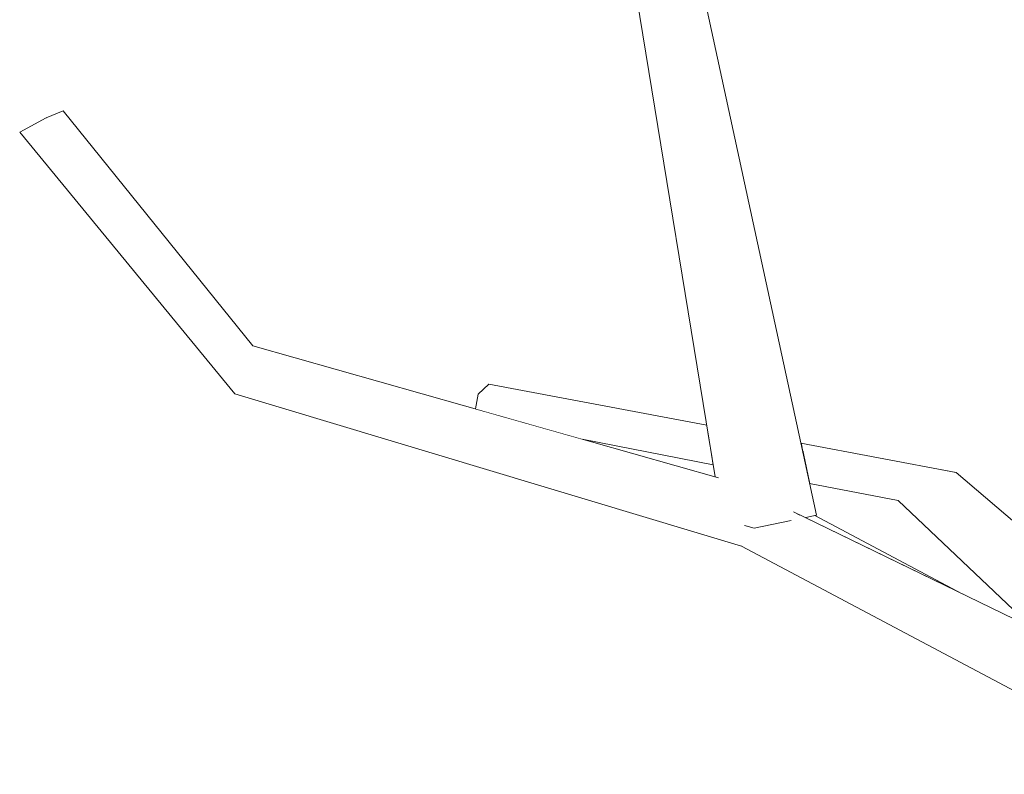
# Model space of a CAD drawing. Extents: x -289599 to -184549, y 66678 to 295474.
# Tile 56 of 256: x -282043 to -281934, y 71715 to 71798. Entities that reach past the tile are written whole.
import ezdxf

# ---------------------------------------------------------------- set-up
doc = ezdxf.new("R2010")
doc.units = 0
doc.header["$MEASUREMENT"] = 0
doc.linetypes.add('Wipeout_Contour', pattern=[1000, 0, -1000])
doc.layers.add('arch drzewa', color=8, linetype='Continuous')
doc.layers.add('arch drzewa_Nr_Pióra__4', color=8, linetype='Continuous', lineweight=9)

msp = doc.modelspace()

# ---------------------------------------------------------------- wipeouts: each hides what was drawn before it
at = {"color": 254, "linetype": 'Wipeout_Contour', "lineweight": 0, "ltscale": 1353128.916884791}
msp.add_wipeout([(-281965.63, 71747.81), (-282017.03, 71762.37), (-282014.59, 71759.41), (-281965.28, 71747.48)], dxfattribs=at).dxf.layer = 'arch drzewa'
at = {"color": 254, "linetype": 'Wipeout_Contour', "lineweight": 0, "ltscale": 1691212.256595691}
msp.add_wipeout([(-281957.54, 71744.26), (-281957.26, 71744.01), (-281938.64, 71734.97), (-281954.9, 71743.61), (-281955.89, 71743.4)], dxfattribs=at).dxf.layer = 'arch drzewa'

# ---------------------------------------------------------------- next in the draw order: wipeouts: each hides what was drawn before it
at = {"color": 254, "linetype": 'Wipeout_Contour', "lineweight": 0, "ltscale": 1014983.698480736}
msp.add_wipeout([(-282017.03, 71762.37), (-282038, 71788.38), (-282039.89, 71787.59)], dxfattribs=at).dxf.layer = 'arch drzewa'
at = {"color": 254, "linetype": 'Wipeout_Contour', "lineweight": 0, "ltscale": 2029435.739079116}
msp.add_wipeout([(-281959.27, 71742.69), (-281963.02, 71740.22), (-281906.85, 71719.53), (-281957.26, 71744.01), (-281958.25, 71743.36), (-281957.72, 71743.02)], dxfattribs=at).dxf.layer = 'arch drzewa'

# ---------------------------------------------------------------- next in the draw order: wipeouts: each hides what was drawn before it
at = {"color": 254, "linetype": 'Wipeout_Contour', "lineweight": 0, "ltscale": 2029564.439242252}
msp.add_wipeout([(-281965.28, 71747.48), (-282014.59, 71759.41), (-281957.26, 71744.01), (-281957.54, 71744.26), (-281962.27, 71745.6), (-281962.35, 71745.66)], dxfattribs=at).dxf.layer = 'arch drzewa'
at = {"color": 254, "linetype": 'Wipeout_Contour', "lineweight": 0, "ltscale": 1014645.016822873}
msp.add_wipeout([(-281963.02, 71740.22), (-281915.53, 71715), (-281906.85, 71719.53)], dxfattribs=at).dxf.layer = 'arch drzewa'

# ---------------------------------------------------------------- next in the draw order: wipeouts: each hides what was drawn before it
at = {"color": 254, "linetype": 'Wipeout_Contour', "lineweight": 0, "ltscale": 1014864.274860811}
msp.add_wipeout([(-281957.26, 71744.01), (-282014.59, 71759.41), (-282019.03, 71757.06)], dxfattribs=at).dxf.layer = 'arch drzewa'
at = {"color": 254, "linetype": 'Wipeout_Contour', "lineweight": 0, "ltscale": 1014656.758126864}
msp.add_wipeout([(-281905.49, 71719.53), (-281939.31, 71748.38), (-281943.17, 71748.54)], dxfattribs=at).dxf.layer = 'arch drzewa'

# ---------------------------------------------------------------- next in the draw order: wipeouts: each hides what was drawn before it
at = {"color": 254, "linetype": 'Wipeout_Contour', "lineweight": 0, "ltscale": 1014954.746484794}
msp.add_wipeout([(-282039.89, 71787.59), (-282014.59, 71759.41), (-282017.03, 71762.37)], dxfattribs=at).dxf.layer = 'arch drzewa'
at = {"color": 254, "linetype": 'Wipeout_Contour', "lineweight": 0, "ltscale": 3044317.176310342}
msp.add_wipeout([(-281957.26, 71744.01), (-282019.03, 71757.06), (-281963.02, 71740.22), (-281959.27, 71742.69), (-281961.62, 71742.2), (-281962.64, 71742.5), (-281962.02, 71744.1), (-281962.01, 71744.21), (-281958.25, 71743.36)], dxfattribs=at).dxf.layer = 'arch drzewa'
at = {"color": 254, "linetype": 'Wipeout_Contour', "lineweight": 0, "ltscale": 1691016.809338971}
msp.add_wipeout([(-281905.49, 71719.53), (-281943.17, 71748.54), (-281912.03, 71722.04), (-281911.7, 71721.88), (-281907.93, 71720.05)], dxfattribs=at).dxf.layer = 'arch drzewa'

# ---------------------------------------------------------------- next in the draw order: wipeouts: each hides what was drawn before it
at = {"color": 254, "linetype": 'Wipeout_Contour', "lineweight": 0, "ltscale": 1014984.771635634}
msp.add_wipeout([(-282014.59, 71759.41), (-282039.89, 71787.59), (-282042.82, 71786)], dxfattribs=at).dxf.layer = 'arch drzewa'
at = {"color": 254, "linetype": 'Wipeout_Contour', "lineweight": 0, "ltscale": 1353085.46702724}
msp.add_wipeout([(-281990.95, 71758.14), (-281992.13, 71757.04), (-281966.75, 71752.88), (-281966.87, 71753.59)], dxfattribs=at).dxf.layer = 'arch drzewa'
at = {"color": 254, "linetype": 'Wipeout_Contour', "lineweight": 0, "ltscale": 1352869.125315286}
msp.add_wipeout([(-281945.72, 71745.26), (-281913.3, 71722.66), (-281912.03, 71722.04), (-281943.17, 71748.54)], dxfattribs=at).dxf.layer = 'arch drzewa'
at = {"color": 254, "linetype": 'Wipeout_Contour', "lineweight": 0, "ltscale": 1014754.934117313}
msp.add_wipeout([(-281962.02, 71744.1), (-281961.62, 71742.2), (-281962.01, 71744.21)], dxfattribs=at).dxf.layer = 'arch drzewa'

# ---------------------------------------------------------------- next in the draw order: linework, layer by layer
at = {"layer": 'arch drzewa_Nr_Pióra__4', "linetype": 'Continuous'}
msp.add_line((-282038, 71788.38), (-282039.89, 71787.59), dxfattribs=at)

# ---------------------------------------------------------------- next in the draw order: wipeouts: each hides what was drawn before it
at = {"color": 254, "linetype": 'Wipeout_Contour', "lineweight": 0, "ltscale": 1014957.856850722}
msp.add_wipeout([(-282042.82, 71786), (-282019.03, 71757.06), (-282014.59, 71759.41)], dxfattribs=at).dxf.layer = 'arch drzewa'
at = {"color": 254, "linetype": 'Wipeout_Contour', "lineweight": 0, "ltscale": 1014802.001101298}
msp.add_wipeout([(-281992.13, 71757.04), (-281966.71, 71752.63), (-281966.75, 71752.88)], dxfattribs=at).dxf.layer = 'arch drzewa'
at = {"color": 254, "linetype": 'Wipeout_Contour', "lineweight": 0, "ltscale": 1014727.139150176}
msp.add_wipeout([(-281939.31, 71748.38), (-281956.45, 71751.62), (-281956.36, 71751.18)], dxfattribs=at).dxf.layer = 'arch drzewa'
at = {"color": 254, "linetype": 'Wipeout_Contour', "lineweight": 0, "ltscale": 1014654.789499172}
msp.add_wipeout([(-281913.3, 71722.66), (-281945.72, 71745.26), (-281930.9, 71731.21)], dxfattribs=at).dxf.layer = 'arch drzewa'
at = {"color": 254, "linetype": 'Wipeout_Contour', "lineweight": 0, "ltscale": 1014755.514631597}
msp.add_wipeout([(-281962.64, 71742.5), (-281961.62, 71742.2), (-281962.02, 71744.1)], dxfattribs=at).dxf.layer = 'arch drzewa'

# ---------------------------------------------------------------- next in the draw order: linework, layer by layer
at = {"layer": 'arch drzewa_Nr_Pióra__4', "linetype": 'Continuous'}
for p, q in [((-282039.89, 71787.59), (-282042.82, 71786)), ((-282017.03, 71762.37), (-282038, 71788.38)), ((-282019.03, 71757.06), (-282042.82, 71786)), ((-281915.53, 71715), (-281963.02, 71740.22))]:
    msp.add_line(p, q, dxfattribs=at)

# ---------------------------------------------------------------- next in the draw order: wipeouts: each hides what was drawn before it
at = {"color": 254, "linetype": 'Wipeout_Contour', "lineweight": 0, "ltscale": 1691362.70748966}
msp.add_wipeout([(-281992.13, 71757.04), (-281992.42, 71755.4), (-281986.19, 71753.63), (-281966.49, 71751.3), (-281966.71, 71752.63)], dxfattribs=at).dxf.layer = 'arch drzewa'
at = {"color": 254, "linetype": 'Wipeout_Contour', "lineweight": 0, "ltscale": 1352961.689373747}
msp.add_wipeout([(-281939.31, 71748.38), (-281956.36, 71751.18), (-281956.28, 71750.81), (-281943.17, 71748.54)], dxfattribs=at).dxf.layer = 'arch drzewa'

# ---------------------------------------------------------------- next in the draw order: linework, layer by layer
at = {"layer": 'arch drzewa_Nr_Pióra__4', "linetype": 'Continuous'}
for p, q in [((-281990.95, 71758.14), (-281992.13, 71757.04)), ((-281992.13, 71757.04), (-281992.42, 71755.4)), ((-281905.49, 71719.53), (-281939.31, 71748.38))]:
    msp.add_line(p, q, dxfattribs=at)

# ---------------------------------------------------------------- next in the draw order: wipeouts: each hides what was drawn before it
at = {"color": 254, "linetype": 'Wipeout_Contour', "lineweight": 0, "ltscale": 1353065.373540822}
msp.add_wipeout([(-281986.19, 71753.63), (-281980.65, 71752.06), (-281966.15, 71749.24), (-281966.49, 71751.3)], dxfattribs=at).dxf.layer = 'arch drzewa'
at = {"color": 254, "linetype": 'Wipeout_Contour', "lineweight": 0, "ltscale": 1014730.033031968}
msp.add_wipeout([(-281956.28, 71750.81), (-281956.12, 71750.07), (-281943.17, 71748.54)], dxfattribs=at).dxf.layer = 'arch drzewa'

# ---------------------------------------------------------------- next in the draw order: wipeouts: each hides what was drawn before it
at = {"color": 254, "linetype": 'Wipeout_Contour', "lineweight": 0, "ltscale": 1353069.125006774}
msp.add_wipeout([(-281962.27, 71745.6), (-281975.15, 71813.06), (-281976.75, 71813.95), (-281962.35, 71745.66)], dxfattribs=at).dxf.layer = 'arch drzewa'
at = {"color": 254, "linetype": 'Wipeout_Contour', "lineweight": 0, "ltscale": 1352965.175496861}
msp.add_wipeout([(-281943.17, 71748.54), (-281956.12, 71750.07), (-281955.49, 71747.16), (-281945.72, 71745.26)], dxfattribs=at).dxf.layer = 'arch drzewa'

# ---------------------------------------------------------------- next in the draw order: linework, layer by layer
at = {"layer": 'arch drzewa_Nr_Pióra__4', "linetype": 'Continuous'}
msp.add_line((-281930.9, 71731.21), (-281945.72, 71745.26), dxfattribs=at)

# ---------------------------------------------------------------- next in the draw order: wipeouts: each hides what was drawn before it
at = {"color": 254, "linetype": 'Wipeout_Contour', "lineweight": 0, "ltscale": 1691305.041438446}
msp.add_wipeout([(-281976.75, 71813.95), (-281965.93, 71747.9), (-281965.63, 71747.81), (-281965.28, 71747.48), (-281962.35, 71745.66)], dxfattribs=at).dxf.layer = 'arch drzewa'

# ---------------------------------------------------------------- next in the draw order: wipeouts: each hides what was drawn before it
at = {"color": 254, "linetype": 'Wipeout_Contour', "lineweight": 0, "ltscale": 1014801.777906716}
msp.add_wipeout([(-281954.73, 71743.65), (-281969.96, 71813.93), (-281975.15, 71813.06)], dxfattribs=at).dxf.layer = 'arch drzewa'

# ---------------------------------------------------------------- next in the draw order: wipeouts: each hides what was drawn before it
at = {"color": 254, "linetype": 'Wipeout_Contour', "lineweight": 0, "ltscale": 1691272.609583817}
msp.add_wipeout([(-281975.15, 71813.06), (-281962.27, 71745.6), (-281957.54, 71744.26), (-281955.89, 71743.4), (-281954.73, 71743.65)], dxfattribs=at).dxf.layer = 'arch drzewa'

# ---------------------------------------------------------------- next in the draw order: linework, layer by layer
at = {"layer": 'arch drzewa_Nr_Pióra__4', "linetype": 'Continuous'}
for p, q in [((-281965.93, 71747.9), (-281976.75, 71813.95)), ((-281965.57, 71747.79), (-282017.03, 71762.37)), ((-281963.02, 71740.22), (-282019.03, 71757.06)), ((-281966.87, 71753.59), (-281990.95, 71758.14)), ((-281966.15, 71749.24), (-281980.65, 71752.06)), ((-281939.31, 71748.38), (-281956.45, 71751.62)), ((-281945.72, 71745.26), (-281955.49, 71747.16)), ((-281954.73, 71743.65), (-281955.91, 71743.4)), ((-281938.64, 71734.97), (-281954.9, 71743.61))]:
    msp.add_line(p, q, dxfattribs=at)

# ---------------------------------------------------------------- next in the draw order: wipeouts: each hides what was drawn before it
at = {"color": 254, "linetype": 'Wipeout_Contour', "lineweight": 0, "ltscale": 1352999.000230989}
msp.add_wipeout([(-281958.25, 71743.36), (-281962.01, 71744.21), (-281961.62, 71742.2), (-281957.72, 71743.02)], dxfattribs=at).dxf.layer = 'arch drzewa'

# ---------------------------------------------------------------- next in the draw order: linework, layer by layer
at = {"layer": 'arch drzewa_Nr_Pióra__4', "linetype": 'Continuous'}
for p, q in [((-281954.73, 71743.65), (-281969.96, 71813.93)), ((-281906.85, 71719.53), (-281957.26, 71744.01)), ((-281956.59, 71743.66), (-281957.26, 71744.01)), ((-281957.54, 71743.05), (-281961.62, 71742.2)), ((-281961.62, 71742.2), (-281962.69, 71742.51))]:
    msp.add_line(p, q, dxfattribs=at)

doc.saveas('drawing.dxf')
